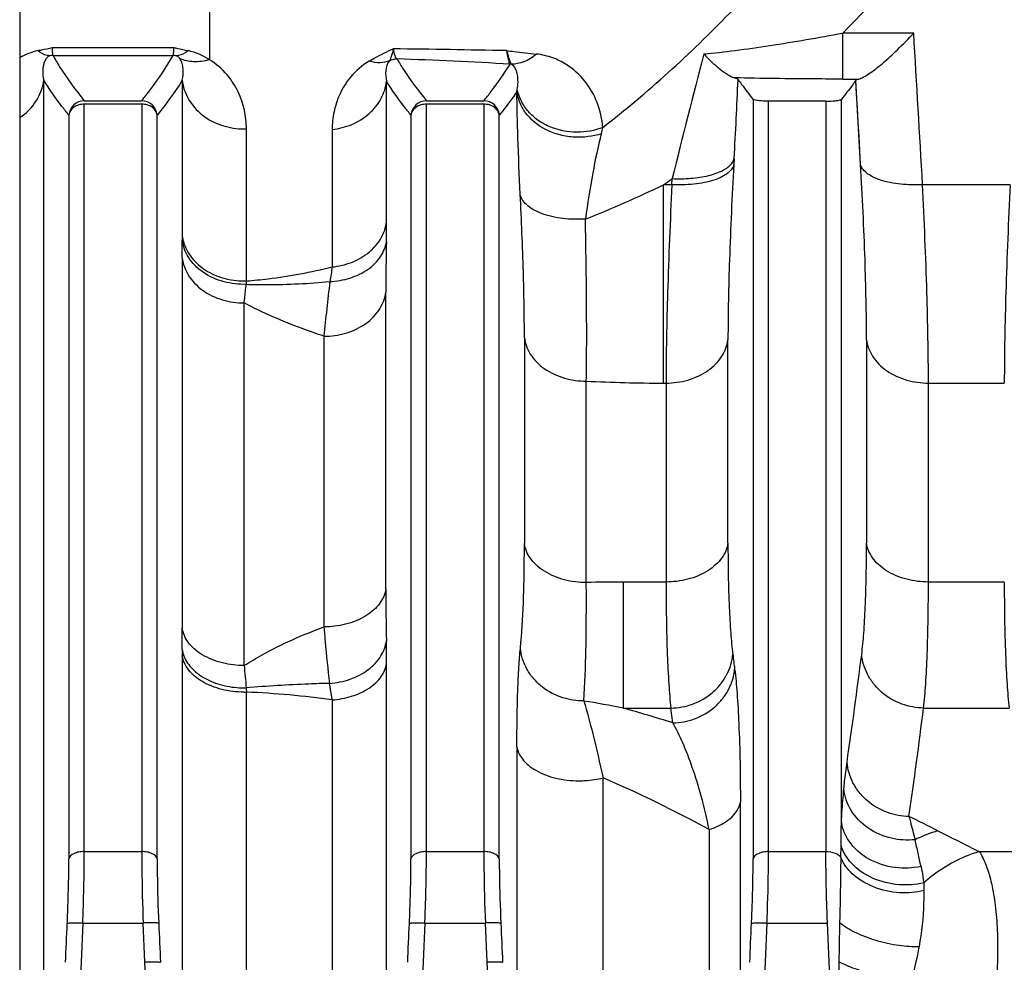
# Model space of a CAD drawing. Extents: x -1490 to 1181, y 8 to 1663.
# Tile 33 of 72: x -500 to -436, y 992 to 1053. Entities that reach past the tile are written whole.
import ezdxf

# ---------------------------------------------------------------- set-up
doc = ezdxf.new("R2010")
doc.units = 0
doc.header["$LTSCALE"] = 65.395
doc.layers.get('0').update_dxf_attribs({"linetype": 'CONTINUOUS'})

msp = doc.modelspace()

# ---------------------------------------------------------------- linework, layer by layer
at = {"color": 6, "linetype": 'CONTINUOUS'}
for p, q in [((-499.572, 1058.743), (-499.572, 988.26)), ((-447.727, 1047.477), (-451.417, 1047.477))]:
    msp.add_line(p, q, dxfattribs=at)
at = {"color": 9, "linetype": 'CONTINUOUS'}
for p, q in [((-487.373, 1053.609), (-487.373, 1050.141)), ((-446.645, 1048.896), (-446.645, 1051.85)), ((-442.084, 1051.85), (-446.644, 1051.85)), ((-497.48, 1050.915), (-489.663, 1050.915)), ((-497.436, 1050.416), (-489.708, 1050.416)), ((-498.026, 985.094), (-498.026, 1048.821)), ((-489.122, 1048.815), (-489.122, 1038.836)), ((-475.981, 1039.721), (-475.981, 1048.749)), ((-446.645, 1048.896), (-445.614, 1048.896)), ((-445.495, 1043.404), (-445.806, 1048.816)), ((-495.417, 999.245), (-495.417, 1047.282)), ((-491.727, 1047.282), (-491.727, 999.245)), ((-473.417, 999.245), (-473.417, 1047.282)), ((-469.727, 1047.282), (-469.727, 999.245)), ((-452.412, 1047.588), (-452.412, 998.768)), ((-451.417, 999.245), (-451.417, 1047.477)), ((-447.727, 1047.477), (-447.727, 999.245)), ((-446.732, 1001.217), (-446.732, 1047.588)), ((-496.412, 1046.578), (-496.412, 998.768)), ((-490.732, 998.768), (-490.732, 1046.578)), ((-474.412, 1046.578), (-474.412, 998.768)), ((-468.732, 998.768), (-468.732, 1046.578)), ((-484.995, 1035.923), (-484.995, 1045.694)), ((-479.475, 1045.66), (-479.475, 1036.818)), ((-458.165, 1029.355), (-458.165, 1042.102)), ((-457.629, 1042.102), (-458.165, 1042.102)), ((-435.879, 1042.102), (-441.514, 1042.102)), ((-489.118, 1037.395), (-489.118, 1013.587)), ((-476.026, 1016.13), (-476.026, 1035.206)), ((-485.137, 1011.202), (-485.137, 1034.504)), ((-480.006, 1032.365), (-480.006, 1013.684)), ((-467.118, 1032.261), (-467.118, 1019.034)), ((-454.026, 1019.072), (-454.026, 1032.137)), ((-445.118, 1032.135), (-445.118, 1019.072)), ((-463.137, 1016.534), (-463.137, 1029.481)), ((-458.165, 1029.355), (-458.006, 1029.355)), ((-458.006, 1029.355), (-458.006, 1016.568)), ((-441.137, 1016.568), (-441.137, 1029.355)), ((-441.137, 1029.355), (-436.256, 1029.355)), ((-460.774, 1016.568), (-460.774, 1008.467)), ((-458.007, 1016.568), (-460.774, 1016.568)), ((-436.257, 1016.568), (-441.137, 1016.568)), ((-489.122, 1011.846), (-489.122, 985.114)), ((-475.981, 985.32), (-475.981, 1011.31)), ((-484.995, 983.314), (-484.995, 1009.492)), ((-479.475, 1008.989), (-479.475, 983.533)), ((-460.774, 1008.467), (-457.696, 1008.467)), ((-457.576, 1007.514), (-457.696, 1008.467)), ((-441.447, 1008.467), (-435.947, 1008.467)), ((-467.598, 1005.968), (-467.598, 987.502)), ((-462.06, 985.858), (-462.06, 1003.984)), ((-453.23, 989.083), (-453.23, 1002.423)), ((-455.233, 1000.657), (-455.233, 987.544)), ((-495.417, 999.245), (-491.727, 999.245)), ((-473.417, 999.245), (-469.727, 999.245)), ((-451.417, 999.245), (-447.727, 999.245)), ((-446.771, 998.871), (-446.756, 999.636)), ((-434.668, 999.237), (-437.855, 999.237)), ((-495.517, 994.649), (-495.628, 992.147)), ((-495.517, 994.649), (-491.627, 994.649)), ((-491.516, 992.147), (-491.627, 994.649)), ((-473.517, 994.649), (-473.628, 992.147)), ((-473.517, 994.649), (-469.627, 994.649)), ((-469.516, 992.147), (-469.627, 994.649)), ((-451.517, 994.649), (-451.628, 992.147)), ((-451.517, 994.649), (-447.627, 994.649)), ((-495.628, 992.147), (-498.699, 922.09)), ((-488.445, 922.09), (-491.516, 992.147)), ((-473.628, 992.147), (-476.245, 932.455)), ((-467.504, 946.263), (-469.516, 992.147)), ((-451.628, 992.147), (-452.46, 973.171))]:
    msp.add_line(p, q, dxfattribs=at)
at = {"color": 2, "linetype": 'CONTINUOUS'}
for p, q in [((-491.727, 1047.282), (-495.417, 1047.282)), ((-495.414, 1047.498), (-491.729, 1047.498)), ((-469.727, 1047.282), (-473.417, 1047.282)), ((-473.415, 1047.498), (-469.727, 1047.498)), ((-453.627, 1043.799), (-453.649, 1043.404)), ((-457.629, 1042.102), (-457.607, 1042.498)), ((-447.516, 992.147), (-447.627, 994.649)), ((-447.147, 983.723), (-447.516, 992.147))]:
    msp.add_line(p, q, dxfattribs=at)
at = {"color": 9, "linetype": 'CONTINUOUS'}
msp.add_lwpolyline([(-445.495, 1043.404), (-445.546, 1044.308), (-445.597, 1045.211), (-445.649, 1046.114), (-445.701, 1047.015), (-445.753, 1047.916), (-445.806, 1048.816)], dxfattribs=at)
for centre, radius, start, end in [((-523.316, 1128.576), 108.469, 314.97994, 319.75714), ((-2564.99, 922.961), 2126.815, 3.211325, 3.474376), ((-497.455, 1046.592), 4.238, 102.98271, 119.97865), ((-489.7, 1046.565), 4.267, 56.95177, 76.96069), ((-489.378, -24.856), 1075.783, 88.874624, 89.263655), ((-30.272, 938.555), 439.795, 165.25238, 166.32919), ((-488.295, 695.841), 354.59, 86.72504, 87.90128), ((-786.709, 1062.757), 333.621, 356.74242, 357.61454), ((-472.675, 1049.087), 5.175, 348.90021, 350.38135), ((-485.141, 1050.305), 4.614, 269.99998, 271.81713), ((-470.481, 1047.511), 8.58, 345.60912, 348.34868), ((-501.903, 1104.392), 76.112, 305.07572, 305.59023), ((-490.227, 1108.353), 73.601, 291.54763, 295.82579), ((-543.351, 1039.751), 67.369, 358.8864, 359.97448), ((-695.675, 1037.376), 206.558, 0.00535, 0.32028), ((-289.286, 1034.957), 186.741, 178.93055, 179.92346), ((-19.357, 963.779), 465.88, 170.98016, 171.09773), ((-373.77, 1022.569), 106.687, 172.8364, 174.73206), ((-458.19, 1126.339), 96.984, 267.07619, 270.01515), ((-460.787, 934.727), 81.841, 89.99044, 91.64556), ((-301.308, 1016.114), 174.718, 179.99496, 181.09442), ((-791.532, 1013.623), 302.414, 359.73587, 359.99327), ((-549.719, 1011.379), 73.738, 359.94609, 1.08609), ((-799.231, 1056.459), 356.595, 351.69992, 352.82487), ((-185.258, 1037.723), 301.05, 185.05414, 185.32852), ((-487.467, 951.745), 57.8, 82.05203, 87.54845), ((-478.179, 919.141), 91.006, 78.974, 80.58328), ((-491.094, 900.98), 111.682, 72.53529, 74.24731), ((-790.74, 1052.197), 352.019, 351.71978, 352.86401), ((-495.49, 926.722), 84.185, 61.4317, 66.60277), ((-638.007, 1003.338), 191.287, 358.89111, 359.36469), ((-488.806, 905.43), 106.696, 63.09273, 64.21318), ((-286.261, 1304.512), 340.842, 243.09042, 243.59186), ((-511.218, 983.571), 71.144, 11.93689, 13.35875)]:
    msp.add_arc(centre, radius, start, end, dxfattribs=at)
at = {"color": 2, "linetype": 'CONTINUOUS'}
for centre, radius, start, end in [((-497.432, 1049.413), 1.003, 90.21513, 101.34235), ((-489.712, 1049.413), 1.003, 78.65778, 89.7899), ((-468.042, 1048.851), 1.001, 85.14467, 89.78293), ((-495.412, 1046.496), 1.003, 90.11159, 175.25674), ((-491.731, 1046.496), 1.003, 4.74134, 89.8802), ((-473.412, 1046.496), 1.003, 90.13337, 175.25714), ((-469.731, 1046.496), 1.003, 4.73958, 89.77529), ((-486.483, 1039.162), 2.658, 187.03502, 191.72371), ((-431.272, 1038.843), 57.85, 180.00629, 180.30961), ((-486.437, 1039.172), 2.705, 191.72502, 196.35832), ((-485.141, 1040.862), 4.942, 270.0001, 271.69667), ((-464.364, 1034.845), 20.66, 177.00871, 177.61968), ((-405.827, 1011.85), 83.295, 179.73938, 180.00238), ((-487.253, 1012.503), 1.888, 188.357, 194.00659), ((-485.141, 1015.604), 6.115, 269.99989, 271.37098), ((-437.159, 1011.686), 47.886, 182.29863, 182.62712)]:
    msp.add_arc(centre, radius, start, end, dxfattribs=at)
at = {"color": 9, "linetype": 'CONTINUOUS'}
for points, knots in [([(-462.077, 1045.778), (-459.186, 1048.025), (-453.782, 1052.961), (-449.005, 1058.487), (-446.767, 1061.345)], [0, 0, 0, 0, 0.502178, 1, 1, 1, 1]), ([(-455.578, 1050.51), (-454.908, 1050.569), (-453.493, 1050.733), (-450.512, 1051.163), (-448.206, 1051.561), (-446.644, 1051.85)], [0, 0, 0, 0, 0.223405, 0.472658, 1, 1, 1, 1]), ([(-497.435, 1050.416), (-497.298, 1050.169), (-496.692, 1049.152), (-495.985, 1048.197), (-495.417, 1047.498)], [0, 0, 0, 0, 0.238927, 1, 1, 1, 1]), ([(-491.727, 1047.498), (-491.532, 1047.738), (-490.8, 1048.668), (-490.134, 1049.652), (-489.708, 1050.416)], [0, 0, 0, 0, 0.261144, 1, 1, 1, 1]), ([(-475.552, 1050.838), (-475.531, 1050.689), (-475.495, 1050.49), (-475.397, 1050.276), (-475.339, 1050.211), (-475.309, 1050.194)], [0, 0, 0, 0, 0.642432, 0.851126, 1, 1, 1, 1]), ([(-468.249, 1050.719), (-468.09, 1050.701), (-467.452, 1050.631), (-466.814, 1050.561), (-466.335, 1050.505)], [0, 0, 0, 0, 0.248731, 1, 1, 1, 1]), ([(-466.335, 1050.505), (-466.58, 1050.293), (-467.09, 1049.966), (-467.687, 1049.847), (-467.957, 1049.849)], [0, 0, 0, 0, 0.545642, 1, 1, 1, 1]), ([(-462.077, 1045.778), (-462.12, 1046.325), (-462.356, 1047.39), (-463.165, 1048.82), (-464.214, 1049.764), (-465.315, 1050.303), (-465.976, 1050.462), (-466.335, 1050.505)], [0, 0, 0, 0, 0.239306, 0.468042, 0.706965, 0.841971, 1, 1, 1, 1]), ([(-497.629, 1050.397), (-497.707, 1050.366), (-497.838, 1050.268), (-498.031, 1049.957), (-498.114, 1049.453), (-498.07, 1049.032), (-498.026, 1048.821)], [0, 0, 0, 0, 0.144611, 0.269948, 0.627322, 1, 1, 1, 1]), ([(-489.278, 1050.212), (-489.292, 1050.231), (-489.357, 1050.307), (-489.442, 1050.368), (-489.515, 1050.397)], [0, 0, 0, 0, 0.229597, 1, 1, 1, 1]), ([(-487.373, 1050.141), (-487.705, 1050.04), (-488.359, 1049.942), (-489.006, 1050.089), (-489.278, 1050.212)], [0, 0, 0, 0, 0.537727, 1, 1, 1, 1]), ([(-489.122, 1048.815), (-489.072, 1049.053), (-489.037, 1049.419), (-489.11, 1049.895), (-489.206, 1050.118), (-489.278, 1050.212)], [0, 0, 0, 0, 0.508209, 0.752033, 1, 1, 1, 1]), ([(-484.995, 1045.694), (-484.995, 1046.1), (-485.081, 1046.917), (-485.485, 1048.109), (-486.217, 1049.254), (-486.942, 1049.879), (-487.373, 1050.141)], [0, 0, 0, 0, 0.231794, 0.464887, 0.712133, 1, 1, 1, 1]), ([(-477.104, 1050.04), (-477.558, 1049.768), (-478.302, 1049.127), (-479.024, 1047.966), (-479.398, 1046.813), (-479.475, 1046.039), (-479.475, 1045.66)], [0, 0, 0, 0, 0.305221, 0.554553, 0.781285, 1, 1, 1, 1]), ([(-475.794, 1050.067), (-475.953, 1049.902), (-476.074, 1049.417), (-476.027, 1048.97), (-475.981, 1048.749)], [0, 0, 0, 0, 0.503807, 1, 1, 1, 1]), ([(-475.309, 1050.194), (-475.177, 1049.966), (-474.602, 1049.029), (-473.944, 1048.146), (-473.417, 1047.498)], [0, 0, 0, 0, 0.239828, 1, 1, 1, 1]), ([(-469.727, 1047.498), (-469.57, 1047.692), (-468.97, 1048.45), (-468.413, 1049.242), (-468.039, 1049.853)], [0, 0, 0, 0, 0.258785, 1, 1, 1, 1]), ([(-467.572, 1048.223), (-467.545, 1048.384), (-467.515, 1048.696), (-467.547, 1049.148), (-467.658, 1049.554), (-467.836, 1049.788), (-467.957, 1049.849)], [0, 0, 0, 0, 0.28012, 0.534496, 0.769215, 1, 1, 1, 1]), ([(-499.572, 1046.414), (-499.141, 1046.7), (-498.422, 1047.412), (-498.079, 1048.365), (-498.026, 1048.821)], [0, 0, 0, 0, 0.529773, 1, 1, 1, 1]), ([(-496.412, 1046.578), (-496.561, 1046.763), (-497.133, 1047.486), (-497.665, 1048.241), (-498.026, 1048.821)], [0, 0, 0, 0, 0.258227, 1, 1, 1, 1]), ([(-489.122, 1048.815), (-489.239, 1048.626), (-489.74, 1047.855), (-490.294, 1047.12), (-490.732, 1046.578)], [0, 0, 0, 0, 0.24171, 1, 1, 1, 1]), ([(-489.122, 1048.815), (-489.075, 1048.407), (-488.791, 1047.553), (-487.867, 1046.507), (-486.579, 1045.84), (-485.613, 1045.692), (-485.141, 1045.692)], [0, 0, 0, 0, 0.224222, 0.476207, 0.742653, 1, 1, 1, 1]), ([(-479.475, 1045.66), (-479.047, 1045.706), (-478.189, 1045.92), (-477.069, 1046.604), (-476.272, 1047.589), (-476.025, 1048.372), (-475.981, 1048.749)], [0, 0, 0, 0, 0.257685, 0.521411, 0.772422, 1, 1, 1, 1]), ([(-474.412, 1046.578), (-474.557, 1046.758), (-475.11, 1047.458), (-475.628, 1048.188), (-475.981, 1048.749)], [0, 0, 0, 0, 0.257939, 1, 1, 1, 1]), ([(-446.645, 1048.896), (-447.235, 1048.896), (-449.557, 1048.902), (-451.879, 1048.932), (-453.61, 1048.976)], [0, 0, 0, 0, 0.254329, 1, 1, 1, 1]), ([(-467.596, 1048.088), (-467.684, 1047.962), (-468.047, 1047.448), (-468.432, 1046.95), (-468.732, 1046.581)], [0, 0, 0, 0, 0.244566, 1, 1, 1, 1]), ([(-467.384, 1041.486), (-467.443, 1042.698), (-467.536, 1044.899), (-467.59, 1047.102), (-467.596, 1048.091)], [0, 0, 0, 0, 0.550927, 1, 1, 1, 1]), ([(-462.17, 1045.378), (-462.716, 1045.204), (-463.623, 1045.091), (-464.823, 1045.271), (-465.975, 1045.69), (-466.924, 1046.443), (-467.447, 1047.388), (-467.569, 1047.864), (-467.596, 1048.091)], [0, 0, 0, 0, 0.251587, 0.390601, 0.530411, 0.78711, 0.899373, 1, 1, 1, 1]), ([(-462.077, 1045.778), (-462.599, 1045.58), (-463.78, 1045.366), (-465.271, 1045.662), (-466.32, 1046.266), (-466.941, 1046.853), (-467.365, 1047.516), (-467.525, 1047.991), (-467.572, 1048.222)], [0, 0, 0, 0, 0.247332, 0.520225, 0.654247, 0.780042, 0.8954, 1, 1, 1, 1]), ([(-462.17, 1045.378), (-462.384, 1044.546), (-462.773, 1042.725), (-463.063, 1040.887), (-463.195, 1039.896)], [0, 0, 0, 0, 0.462276, 1, 1, 1, 1]), ([(-453.649, 1043.404), (-453.764, 1041.363), (-453.942, 1037.609), (-454.026, 1033.851), (-454.026, 1032.137)], [0, 0, 0, 0, 0.544064, 1, 1, 1, 1]), ([(-441.514, 1042.102), (-441.981, 1042.081), (-442.682, 1042.095), (-443.583, 1042.23), (-444.194, 1042.383), (-444.71, 1042.588), (-445.109, 1042.829), (-445.377, 1043.1), (-445.474, 1043.307), (-445.495, 1043.405)], [0, 0, 0, 0, 0.317117, 0.473523, 0.618183, 0.744348, 0.849036, 0.932354, 1, 1, 1, 1]), ([(-445.118, 1032.135), (-445.118, 1033.849), (-445.202, 1037.608), (-445.38, 1041.363), (-445.495, 1043.404)], [0, 0, 0, 0, 0.455916, 1, 1, 1, 1]), ([(-457.629, 1042.102), (-457.744, 1039.792), (-457.922, 1035.544), (-458.006, 1031.293), (-458.006, 1029.355)], [0, 0, 0, 0, 0.544045, 1, 1, 1, 1]), ([(-441.137, 1029.355), (-441.137, 1031.293), (-441.221, 1035.544), (-441.4, 1039.792), (-441.514, 1042.102)], [0, 0, 0, 0, 0.455955, 1, 1, 1, 1]), ([(-435.879, 1042.102), (-435.994, 1039.792), (-436.172, 1035.544), (-436.256, 1031.293), (-436.256, 1029.355)], [0, 0, 0, 0, 0.544045, 1, 1, 1, 1]), ([(-463.195, 1039.896), (-463.678, 1039.866), (-464.637, 1039.887), (-465.782, 1040.132), (-466.554, 1040.486), (-466.978, 1040.787), (-467.262, 1041.121), (-467.362, 1041.369), (-467.384, 1041.486)], [0, 0, 0, 0, 0.304482, 0.600387, 0.727869, 0.835919, 0.924996, 1, 1, 1, 1]), ([(-467.118, 1032.261), (-467.118, 1033.677), (-467.175, 1036.754), (-467.302, 1039.828), (-467.384, 1041.486)], [0, 0, 0, 0, 0.460327, 1, 1, 1, 1]), ([(-479.475, 1036.818), (-479.051, 1036.86), (-478.202, 1037.058), (-477.085, 1037.692), (-476.28, 1038.616), (-476.025, 1039.363), (-475.981, 1039.721)], [0, 0, 0, 0, 0.262609, 0.528807, 0.777841, 1, 1, 1, 1]), ([(-463.137, 1029.481), (-463.109, 1031.08), (-463.105, 1034.552), (-463.158, 1038.023), (-463.195, 1039.896)], [0, 0, 0, 0, 0.46051, 1, 1, 1, 1]), ([(-479.624, 1035.873), (-479.187, 1035.897), (-478.318, 1036.049), (-477.161, 1036.595), (-476.314, 1037.419), (-476.039, 1038.115), (-475.994, 1038.444)], [0, 0, 0, 0, 0.274801, 0.547463, 0.791796, 1, 1, 1, 1]), ([(-489.118, 1037.39), (-489.07, 1037.01), (-488.778, 1036.208), (-487.846, 1035.246), (-486.564, 1034.638), (-485.608, 1034.504), (-485.137, 1034.504)], [0, 0, 0, 0, 0.215666, 0.464604, 0.735061, 1, 1, 1, 1]), ([(-484.995, 1035.923), (-484.53, 1035.958), (-482.673, 1036.139), (-480.833, 1036.48), (-479.475, 1036.818)], [0, 0, 0, 0, 0.250196, 1, 1, 1, 1]), ([(-485.005, 1035.703), (-484.557, 1035.69), (-482.762, 1035.669), (-480.966, 1035.755), (-479.624, 1035.873)], [0, 0, 0, 0, 0.2497, 1, 1, 1, 1]), ([(-485.137, 1034.504), (-485.126, 1034.602), (-485.082, 1035.002), (-485.038, 1035.402), (-485.005, 1035.703)], [0, 0, 0, 0, 0.246915, 1, 1, 1, 1]), ([(-480.006, 1032.365), (-479.538, 1032.365), (-478.587, 1032.496), (-477.308, 1033.089), (-476.371, 1034.034), (-476.074, 1034.829), (-476.026, 1035.206)], [0, 0, 0, 0, 0.265122, 0.536015, 0.784942, 1, 1, 1, 1]), ([(-480.006, 1032.365), (-480.475, 1032.52), (-482.225, 1033.133), (-483.933, 1033.871), (-485.137, 1034.504)], [0, 0, 0, 0, 0.266451, 1, 1, 1, 1]), ([(-467.118, 1032.261), (-467.07, 1031.895), (-466.775, 1031.118), (-465.843, 1030.195), (-464.564, 1029.61), (-463.61, 1029.481), (-463.137, 1029.481)], [0, 0, 0, 0, 0.210653, 0.457702, 0.730382, 1, 1, 1, 1]), ([(-458.006, 1029.355), (-457.538, 1029.355), (-456.587, 1029.483), (-455.31, 1030.062), (-454.372, 1030.984), (-454.074, 1031.764), (-454.026, 1032.132)], [0, 0, 0, 0, 0.267813, 0.540028, 0.787885, 1, 1, 1, 1]), ([(-445.118, 1032.132), (-445.07, 1031.764), (-444.771, 1030.984), (-443.834, 1030.062), (-442.557, 1029.483), (-441.606, 1029.355), (-441.137, 1029.355)], [0, 0, 0, 0, 0.212115, 0.459972, 0.732187, 1, 1, 1, 1]), ([(-467.376, 1012.311), (-467.275, 1013.276), (-467.148, 1015.518), (-467.118, 1017.761), (-467.118, 1019.034)], [0, 0, 0, 0, 0.432673, 1, 1, 1, 1]), ([(-463.137, 1016.534), (-463.607, 1016.534), (-464.321, 1016.62), (-465.214, 1016.92), (-465.828, 1017.234), (-466.344, 1017.627), (-466.848, 1018.189), (-467.07, 1018.705), (-467.118, 1019.04)], [0, 0, 0, 0, 0.277498, 0.418851, 0.5554, 0.683109, 0.800025, 1, 1, 1, 1]), ([(-454.026, 1019.075), (-454.074, 1018.738), (-454.298, 1018.221), (-454.804, 1017.658), (-455.321, 1017.264), (-455.936, 1016.952), (-456.827, 1016.653), (-457.539, 1016.568), (-458.006, 1016.568)], [0, 0, 0, 0, 0.200782, 0.318003, 0.445886, 0.58241, 0.723529, 1, 1, 1, 1]), ([(-454.026, 1019.072), (-454.026, 1017.694), (-454, 1015.761), (-453.866, 1013.376), (-453.773, 1012.371), (-453.716, 1011.919)], [0, 0, 0, 0, 0.577416, 0.809248, 1, 1, 1, 1]), ([(-445.428, 1011.92), (-445.371, 1012.372), (-445.277, 1013.377), (-445.144, 1015.761), (-445.118, 1017.694), (-445.118, 1019.072)], [0, 0, 0, 0, 0.190762, 0.4226, 1, 1, 1, 1]), ([(-441.137, 1016.568), (-441.605, 1016.568), (-442.317, 1016.653), (-443.208, 1016.952), (-443.822, 1017.264), (-444.34, 1017.658), (-444.846, 1018.221), (-445.069, 1018.738), (-445.118, 1019.075)], [0, 0, 0, 0, 0.276471, 0.41759, 0.554114, 0.681997, 0.799219, 1, 1, 1, 1]), ([(-463.29, 1008.921), (-463.218, 1010.017), (-463.135, 1012.555), (-463.128, 1015.094), (-463.137, 1016.534)], [0, 0, 0, 0, 0.432562, 1, 1, 1, 1]), ([(-458.007, 1016.568), (-458.007, 1015.007), (-457.98, 1012.819), (-457.848, 1010.119), (-457.753, 1008.98), (-457.696, 1008.467)], [0, 0, 0, 0, 0.577308, 0.809203, 1, 1, 1, 1]), ([(-441.448, 1008.467), (-441.391, 1008.98), (-441.296, 1010.119), (-441.164, 1012.819), (-441.137, 1015.007), (-441.137, 1016.568)], [0, 0, 0, 0, 0.190797, 0.422692, 1, 1, 1, 1]), ([(-436.257, 1016.568), (-436.257, 1015.007), (-436.23, 1012.819), (-436.098, 1010.119), (-436.003, 1008.98), (-435.946, 1008.467)], [0, 0, 0, 0, 0.577308, 0.809203, 1, 1, 1, 1]), ([(-476.026, 1016.13), (-476.075, 1015.8), (-476.3, 1015.293), (-476.807, 1014.745), (-477.325, 1014.361), (-477.939, 1014.057), (-478.83, 1013.767), (-479.54, 1013.684), (-480.006, 1013.684)], [0, 0, 0, 0, 0.198559, 0.315262, 0.443116, 0.580043, 0.721855, 1, 1, 1, 1]), ([(-485.137, 1011.202), (-485.606, 1011.202), (-486.318, 1011.283), (-487.211, 1011.569), (-487.825, 1011.868), (-488.341, 1012.243), (-488.844, 1012.777), (-489.069, 1013.273), (-489.118, 1013.595)], [0, 0, 0, 0, 0.281382, 0.424194, 0.561502, 0.689021, 0.804743, 1, 1, 1, 1]), ([(-485.137, 1011.202), (-484.759, 1011.442), (-483.122, 1012.412), (-481.371, 1013.183), (-480.006, 1013.684)], [0, 0, 0, 0, 0.235676, 1, 1, 1, 1]), ([(-480.006, 1013.684), (-479.983, 1013.369), (-479.886, 1012.157), (-479.76, 1010.948), (-479.642, 1010.056)], [0, 0, 0, 0, 0.26013, 1, 1, 1, 1]), ([(-479.642, 1010.056), (-479.197, 1010.087), (-478.314, 1010.262), (-477.148, 1010.854), (-476.308, 1011.725), (-476.039, 1012.441), (-475.994, 1012.778)], [0, 0, 0, 0, 0.273934, 0.546167, 0.791016, 1, 1, 1, 1]), ([(-467.598, 1005.968), (-467.598, 1007.19), (-467.579, 1008.905), (-467.484, 1011.02), (-467.418, 1011.912), (-467.376, 1012.311)], [0, 0, 0, 0, 0.577551, 0.810243, 1, 1, 1, 1]), ([(-463.289, 1008.921), (-463.744, 1008.918), (-464.705, 1009.061), (-465.803, 1009.632), (-466.536, 1010.33), (-467.101, 1011.132), (-467.33, 1011.843), (-467.376, 1012.311)], [0, 0, 0, 0, 0.235538, 0.494403, 0.626643, 0.756607, 1, 1, 1, 1]), ([(-457.696, 1008.467), (-457.222, 1008.476), (-456.242, 1008.656), (-455.157, 1009.286), (-454.469, 1010.011), (-453.959, 1010.8), (-453.758, 1011.479), (-453.716, 1011.921)], [0, 0, 0, 0, 0.247951, 0.510681, 0.641235, 0.767662, 1, 1, 1, 1]), ([(-441.447, 1008.467), (-441.922, 1008.476), (-442.902, 1008.656), (-443.988, 1009.287), (-444.676, 1010.012), (-445.185, 1010.801), (-445.386, 1011.479), (-445.428, 1011.921)], [0, 0, 0, 0, 0.248117, 0.510906, 0.64144, 0.767819, 1, 1, 1, 1]), ([(-479.475, 1008.989), (-479.054, 1009.023), (-478.227, 1009.175), (-477.278, 1009.596), (-476.664, 1010.075), (-476.225, 1010.567), (-476.026, 1011.016), (-475.981, 1011.309)], [0, 0, 0, 0, 0.282971, 0.559209, 0.685591, 0.801215, 1, 1, 1, 1]), ([(-457.576, 1007.514), (-457.102, 1007.522), (-456.121, 1007.703), (-455.035, 1008.334), (-454.347, 1009.06), (-453.837, 1009.85), (-453.637, 1010.528), (-453.596, 1010.971)], [0, 0, 0, 0, 0.247925, 0.510672, 0.641238, 0.767674, 1, 1, 1, 1]), ([(-453.596, 1010.971), (-453.53, 1010.459), (-453.424, 1009.295), (-453.266, 1006.446), (-453.23, 1004.108), (-453.23, 1002.423)], [0, 0, 0, 0, 0.180876, 0.409298, 1, 1, 1, 1]), ([(-479.642, 1010.056), (-480.089, 1010.044), (-481.207, 1010.008), (-482.996, 1009.916), (-484.337, 1009.822), (-485.007, 1009.766)], [0, 0, 0, 0, 0.249475, 0.624564, 1, 1, 1, 1]), ([(-479.475, 1008.989), (-479.488, 1009.083), (-479.539, 1009.439), (-479.596, 1009.794), (-479.642, 1010.056)], [0, 0, 0, 0, 0.262134, 1, 1, 1, 1]), ([(-463.289, 1008.921), (-463.084, 1008.224), (-462.655, 1006.582), (-462.269, 1004.931), (-462.06, 1003.984)], [0, 0, 0, 0, 0.428564, 1, 1, 1, 1]), ([(-455.233, 1000.657), (-455.381, 1001.374), (-455.702, 1002.72), (-456.272, 1004.584), (-456.878, 1006.164), (-457.336, 1007.102), (-457.576, 1007.514)], [0, 0, 0, 0, 0.302304, 0.570328, 0.803447, 1, 1, 1, 1]), ([(-467.598, 1005.968), (-467.552, 1005.689), (-467.34, 1005.256), (-466.876, 1004.784), (-466.179, 1004.303), (-465.073, 1003.899), (-464.112, 1003.794), (-463.618, 1003.794)], [0, 0, 0, 0, 0.174926, 0.283472, 0.407769, 0.694733, 1, 1, 1, 1]), ([(-446.571, 1003.269), (-446.556, 1003.425), (-446.499, 1003.997), (-446.431, 1004.568), (-446.37, 1004.982)], [0, 0, 0, 0, 0.272562, 1, 1, 1, 1]), ([(-442.39, 1001.501), (-442.855, 1001.51), (-443.824, 1001.688), (-444.904, 1002.31), (-445.602, 1003.032), (-446.124, 1003.835), (-446.33, 1004.529), (-446.37, 1004.982)], [0, 0, 0, 0, 0.24241, 0.503293, 0.634615, 0.762605, 1, 1, 1, 1]), ([(-463.618, 1003.794), (-463.477, 1003.794), (-462.954, 1003.811), (-462.432, 1003.889), (-462.06, 1003.984)], [0, 0, 0, 0, 0.268248, 1, 1, 1, 1]), ([(-446.732, 1001.217), (-446.72, 1001.4), (-446.674, 1002.085), (-446.619, 1002.768), (-446.571, 1003.269)], [0, 0, 0, 0, 0.267463, 1, 1, 1, 1]), ([(-441.999, 1000.008), (-442.501, 999.953), (-443.577, 1000.016), (-445.069, 1000.661), (-446.185, 1001.811), (-446.524, 1002.799), (-446.571, 1003.269)], [0, 0, 0, 0, 0.244983, 0.511887, 0.770777, 1, 1, 1, 1]), ([(-455.233, 1000.657), (-454.985, 1000.738), (-454.511, 1000.931), (-453.892, 1001.331), (-453.431, 1001.828), (-453.264, 1002.228), (-453.23, 1002.423)], [0, 0, 0, 0, 0.280539, 0.547258, 0.787497, 1, 1, 1, 1]), ([(-441.613, 998.286), (-442.153, 998.166), (-443.335, 998.118), (-445.009, 998.652), (-446.114, 999.616), (-446.596, 1000.536), (-446.707, 1000.997), (-446.732, 1001.217)], [0, 0, 0, 0, 0.253024, 0.529267, 0.785704, 0.898518, 1, 1, 1, 1]), ([(-442.39, 1001.501), (-442.358, 1001.387), (-442.221, 1000.891), (-442.094, 1000.393), (-441.999, 1000.008)], [0, 0, 0, 0, 0.230845, 1, 1, 1, 1]), ([(-440.521, 1000.575), (-440.644, 1000.541), (-441.149, 1000.388), (-441.64, 1000.185), (-441.999, 1000.008)], [0, 0, 0, 0, 0.241891, 1, 1, 1, 1]), ([(-495.417, 999.245), (-495.533, 999.245), (-495.766, 999.223), (-496.129, 999.118), (-496.383, 998.922), (-496.412, 998.768)], [0, 0, 0, 0, 0.301809, 0.595201, 1, 1, 1, 1]), ([(-495.517, 994.649), (-495.501, 995.051), (-495.446, 996.583), (-495.417, 998.116), (-495.417, 999.245)], [0, 0, 0, 0, 0.263044, 1, 1, 1, 1]), ([(-491.727, 999.245), (-491.727, 998.888), (-491.717, 997.355), (-491.674, 995.823), (-491.627, 994.649)], [0, 0, 0, 0, 0.233224, 1, 1, 1, 1]), ([(-490.732, 998.768), (-490.761, 998.922), (-491.015, 999.118), (-491.378, 999.223), (-491.611, 999.245), (-491.727, 999.245)], [0, 0, 0, 0, 0.404799, 0.698191, 1, 1, 1, 1]), ([(-473.417, 999.245), (-473.533, 999.245), (-473.766, 999.223), (-474.129, 999.118), (-474.383, 998.922), (-474.412, 998.768)], [0, 0, 0, 0, 0.301809, 0.595201, 1, 1, 1, 1]), ([(-473.517, 994.649), (-473.501, 995.051), (-473.446, 996.583), (-473.417, 998.116), (-473.417, 999.245)], [0, 0, 0, 0, 0.263044, 1, 1, 1, 1]), ([(-469.727, 999.245), (-469.727, 998.888), (-469.717, 997.355), (-469.674, 995.823), (-469.627, 994.649)], [0, 0, 0, 0, 0.233224, 1, 1, 1, 1]), ([(-468.732, 998.768), (-468.761, 998.922), (-469.015, 999.118), (-469.378, 999.223), (-469.611, 999.245), (-469.727, 999.245)], [0, 0, 0, 0, 0.404799, 0.698191, 1, 1, 1, 1]), ([(-451.417, 999.245), (-451.533, 999.245), (-451.766, 999.223), (-452.129, 999.118), (-452.383, 998.922), (-452.412, 998.768)], [0, 0, 0, 0, 0.301809, 0.595201, 1, 1, 1, 1]), ([(-451.517, 994.649), (-451.501, 995.051), (-451.446, 996.583), (-451.417, 998.116), (-451.417, 999.245)], [0, 0, 0, 0, 0.263044, 1, 1, 1, 1]), ([(-441.439, 997.237), (-441.955, 997.11), (-443.092, 997.027), (-444.739, 997.435), (-446.083, 998.335), (-446.627, 999.211), (-446.756, 999.636)], [0, 0, 0, 0, 0.251831, 0.530306, 0.789521, 1, 1, 1, 1]), ([(-437.855, 999.237), (-438.164, 999.149), (-439.463, 998.693), (-440.643, 997.926), (-441.439, 997.237)], [0, 0, 0, 0, 0.234051, 1, 1, 1, 1]), ([(-437.855, 999.237), (-437.679, 998.955), (-437.37, 998.284), (-437.042, 997.122), (-436.813, 995.728), (-436.643, 993.489), (-436.738, 990.347), (-437.074, 987.768), (-437.31, 986.425)], [0, 0, 0, 0, 0.076426, 0.168921, 0.277627, 0.401472, 0.685888, 1, 1, 1, 1]), ([(-496.512, 994.629), (-496.496, 994.992), (-496.441, 996.371), (-496.412, 997.751), (-496.412, 998.768)], [0, 0, 0, 0, 0.263014, 1, 1, 1, 1]), ([(-490.732, 998.768), (-490.732, 998.446), (-490.722, 997.066), (-490.679, 995.686), (-490.632, 994.629)], [0, 0, 0, 0, 0.233215, 1, 1, 1, 1]), ([(-474.512, 994.629), (-474.496, 994.992), (-474.441, 996.371), (-474.412, 997.751), (-474.412, 998.768)], [0, 0, 0, 0, 0.263014, 1, 1, 1, 1]), ([(-468.732, 998.768), (-468.732, 998.446), (-468.722, 997.066), (-468.679, 995.686), (-468.632, 994.629)], [0, 0, 0, 0, 0.233215, 1, 1, 1, 1]), ([(-452.512, 994.629), (-452.496, 994.992), (-452.441, 996.371), (-452.412, 997.751), (-452.412, 998.768)], [0, 0, 0, 0, 0.263014, 1, 1, 1, 1]), ([(-441.434, 996.736), (-441.938, 996.613), (-443.048, 996.524), (-444.664, 996.875), (-446.015, 997.672), (-446.612, 998.473), (-446.771, 998.871)], [0, 0, 0, 0, 0.252561, 0.532183, 0.791732, 1, 1, 1, 1]), ([(-441.613, 998.286), (-441.595, 998.201), (-441.526, 997.854), (-441.473, 997.503), (-441.439, 997.237)], [0, 0, 0, 0, 0.243256, 1, 1, 1, 1]), ([(-441.439, 997.237), (-441.438, 997.197), (-441.436, 997.03), (-441.435, 996.863), (-441.434, 996.736)], [0, 0, 0, 0, 0.243725, 1, 1, 1, 1]), ([(-441.434, 996.736), (-441.432, 996.468), (-441.442, 995.261), (-441.566, 994.052), (-441.742, 993.129)], [0, 0, 0, 0, 0.221747, 1, 1, 1, 1]), ([(-496.512, 994.629), (-496.503, 994.636), (-496.47, 994.642), (-496.407, 994.651), (-496.31, 994.657), (-496.126, 994.663), (-495.858, 994.661), (-495.633, 994.654), (-495.517, 994.649)], [0, 0, 0, 0, 0.032317, 0.096483, 0.194815, 0.324125, 0.649693, 1, 1, 1, 1]), ([(-490.632, 994.629), (-490.641, 994.636), (-490.673, 994.642), (-490.737, 994.651), (-490.834, 994.657), (-491.018, 994.663), (-491.286, 994.661), (-491.511, 994.654), (-491.627, 994.649)], [0, 0, 0, 0, 0.032317, 0.096483, 0.194815, 0.324125, 0.649692, 1, 1, 1, 1]), ([(-474.512, 994.629), (-474.503, 994.636), (-474.47, 994.642), (-474.407, 994.651), (-474.31, 994.657), (-474.126, 994.663), (-473.858, 994.661), (-473.633, 994.654), (-473.517, 994.649)], [0, 0, 0, 0, 0.032317, 0.096483, 0.194815, 0.324125, 0.649693, 1, 1, 1, 1]), ([(-468.632, 994.629), (-468.641, 994.636), (-468.673, 994.642), (-468.737, 994.651), (-468.834, 994.657), (-469.018, 994.663), (-469.286, 994.661), (-469.511, 994.654), (-469.627, 994.649)], [0, 0, 0, 0, 0.032317, 0.096483, 0.194815, 0.324125, 0.649692, 1, 1, 1, 1]), ([(-452.512, 994.629), (-452.503, 994.636), (-452.47, 994.642), (-452.407, 994.651), (-452.31, 994.657), (-452.126, 994.663), (-451.858, 994.661), (-451.633, 994.654), (-451.517, 994.649)], [0, 0, 0, 0, 0.032317, 0.096483, 0.194815, 0.324125, 0.649693, 1, 1, 1, 1]), ([(-441.742, 993.129), (-442.168, 993.113), (-443.099, 993.177), (-444.483, 993.483), (-445.776, 993.972), (-446.541, 994.417), (-446.851, 994.657)], [0, 0, 0, 0, 0.23656, 0.513631, 0.783012, 1, 1, 1, 1]), ([(-441.742, 993.129), (-441.776, 992.952), (-441.921, 992.222), (-442.092, 991.496), (-442.24, 990.95)], [0, 0, 0, 0, 0.240615, 1, 1, 1, 1]), ([(-442.24, 990.95), (-442.608, 990.961), (-443.405, 991.046), (-444.616, 991.301), (-445.807, 991.671), (-446.557, 991.988), (-446.894, 992.159)], [0, 0, 0, 0, 0.228101, 0.496036, 0.766132, 1, 1, 1, 1])]:
    msp.add_open_spline(points, degree=3, knots=knots, dxfattribs=at)
at = {"color": 6, "linetype": 'CONTINUOUS'}
for points, knots in [([(-445.614, 1048.896), (-445.518, 1048.919), (-445.3, 1049.02), (-444.953, 1049.233), (-444.545, 1049.529), (-443.915, 1050.038), (-443.076, 1050.808), (-442.42, 1051.485), (-442.084, 1051.85)], [0, 0, 0, 0, 0.06426, 0.153837, 0.263859, 0.390088, 0.678464, 1, 1, 1, 1]), ([(-455.578, 1050.51), (-455.411, 1050.326), (-455.071, 1049.982), (-454.552, 1049.532), (-454.128, 1049.224), (-453.817, 1049.051), (-453.676, 1048.993), (-453.61, 1048.976)], [0, 0, 0, 0, 0.296259, 0.575755, 0.818851, 0.91907, 1, 1, 1, 1]), ([(-453.61, 1048.976), (-453.557, 1048.962), (-453.477, 1048.937), (-453.395, 1048.897), (-453.377, 1048.871)], [0, 0, 0, 0, 0.637832, 1, 1, 1, 1]), ([(-453.377, 1048.871), (-453.302, 1048.764), (-452.991, 1048.328), (-452.664, 1047.903), (-452.412, 1047.588)], [0, 0, 0, 0, 0.245407, 1, 1, 1, 1]), ([(-445.806, 1048.816), (-445.878, 1048.713), (-446.177, 1048.296), (-446.49, 1047.89), (-446.732, 1047.588)], [0, 0, 0, 0, 0.245595, 1, 1, 1, 1]), ([(-445.806, 1048.816), (-445.791, 1048.836), (-445.723, 1048.867), (-445.658, 1048.886), (-445.614, 1048.896)], [0, 0, 0, 0, 0.353929, 1, 1, 1, 1]), ([(-451.417, 1047.477), (-451.57, 1047.477), (-451.823, 1047.483), (-452.13, 1047.511), (-452.302, 1047.539), (-452.381, 1047.566), (-452.405, 1047.58), (-452.412, 1047.588)], [0, 0, 0, 0, 0.455266, 0.750625, 0.920393, 0.969814, 1, 1, 1, 1]), ([(-447.727, 1047.477), (-447.574, 1047.477), (-447.321, 1047.483), (-447.013, 1047.511), (-446.841, 1047.539), (-446.762, 1047.566), (-446.738, 1047.58), (-446.732, 1047.588)], [0, 0, 0, 0, 0.455264, 0.750621, 0.920389, 0.969808, 1, 1, 1, 1]), ([(-491.516, 992.147), (-491.395, 992.152), (-491.171, 992.159), (-490.904, 992.16), (-490.727, 992.155), (-490.63, 992.149), (-490.565, 992.14), (-490.53, 992.134), (-490.521, 992.127)], [0, 0, 0, 0, 0.362484, 0.675668, 0.800217, 0.897582, 0.964664, 1, 1, 1, 1]), ([(-469.516, 992.147), (-469.395, 992.152), (-469.171, 992.159), (-468.904, 992.16), (-468.727, 992.155), (-468.63, 992.149), (-468.565, 992.14), (-468.53, 992.134), (-468.521, 992.127)], [0, 0, 0, 0, 0.362484, 0.675668, 0.800217, 0.897582, 0.964664, 1, 1, 1, 1])]:
    msp.add_open_spline(points, degree=3, knots=knots, dxfattribs=at)
at = {"color": 2, "linetype": 'CONTINUOUS'}
for points, knots in [([(-498.407, 1050.722), (-498.331, 1050.739), (-498.023, 1050.808), (-497.714, 1050.87), (-497.48, 1050.915)], [0, 0, 0, 0, 0.247501, 1, 1, 1, 1]), ([(-497.629, 1050.397), (-497.689, 1050.394), (-497.975, 1050.419), (-498.234, 1050.578), (-498.407, 1050.722)], [0, 0, 0, 0, 0.20906, 1, 1, 1, 1]), ([(-497.48, 1050.915), (-497.48, 1050.851), (-497.479, 1050.738), (-497.472, 1050.59), (-497.459, 1050.488), (-497.446, 1050.433), (-497.435, 1050.416)], [0, 0, 0, 0, 0.380284, 0.674392, 0.880474, 1, 1, 1, 1]), ([(-489.709, 1050.416), (-489.698, 1050.433), (-489.685, 1050.488), (-489.672, 1050.59), (-489.665, 1050.738), (-489.663, 1050.851), (-489.663, 1050.915)], [0, 0, 0, 0, 0.119526, 0.325608, 0.619716, 1, 1, 1, 1]), ([(-489.663, 1050.915), (-489.585, 1050.9), (-489.276, 1050.84), (-488.967, 1050.775), (-488.737, 1050.722)], [0, 0, 0, 0, 0.252204, 1, 1, 1, 1]), ([(-488.737, 1050.722), (-488.801, 1050.669), (-489.027, 1050.5), (-489.313, 1050.389), (-489.515, 1050.397)], [0, 0, 0, 0, 0.291708, 1, 1, 1, 1]), ([(-477.104, 1050.04), (-476.985, 1050.111), (-476.48, 1050.402), (-475.958, 1050.659), (-475.552, 1050.838)], [0, 0, 0, 0, 0.239268, 1, 1, 1, 1]), ([(-475.552, 1050.838), (-475.587, 1050.672), (-475.651, 1050.41), (-475.743, 1050.153), (-475.794, 1050.067)], [0, 0, 0, 0, 0.628037, 1, 1, 1, 1]), ([(-468.107, 1050.036), (-468.118, 1050.077), (-468.175, 1050.303), (-468.216, 1050.532), (-468.249, 1050.719)], [0, 0, 0, 0, 0.185086, 1, 1, 1, 1]), ([(-468.249, 1050.719), (-468.232, 1050.648), (-468.177, 1050.421), (-468.116, 1050.194), (-468.058, 1050.043)], [0, 0, 0, 0, 0.311232, 1, 1, 1, 1]), ([(-475.794, 1050.067), (-475.981, 1049.987), (-476.428, 1049.9), (-476.873, 1049.972), (-477.104, 1050.04)], [0, 0, 0, 0, 0.457582, 1, 1, 1, 1]), ([(-468.06, 1049.894), (-468.064, 1049.903), (-468.082, 1049.95), (-468.096, 1049.997), (-468.107, 1050.036)], [0, 0, 0, 0, 0.200259, 1, 1, 1, 1]), ([(-468.039, 1049.853), (-468.04, 1049.855), (-468.049, 1049.868), (-468.056, 1049.883), (-468.06, 1049.894)], [0, 0, 0, 0, 0.213116, 1, 1, 1, 1]), ([(-468.058, 1050.043), (-468.052, 1050.027), (-468.031, 1049.974), (-468.007, 1049.922), (-467.986, 1049.888)], [0, 0, 0, 0, 0.296665, 1, 1, 1, 1]), ([(-467.986, 1049.888), (-467.984, 1049.885), (-467.975, 1049.871), (-467.965, 1049.858), (-467.957, 1049.849)], [0, 0, 0, 0, 0.275513, 1, 1, 1, 1]), ([(-495.417, 1047.282), (-495.538, 1047.282), (-495.776, 1047.249), (-496.091, 1047.101), (-496.323, 1046.873), (-496.399, 1046.675), (-496.412, 1046.578)], [0, 0, 0, 0, 0.275418, 0.537392, 0.778055, 1, 1, 1, 1]), ([(-490.732, 1046.578), (-490.744, 1046.675), (-490.821, 1046.873), (-491.053, 1047.101), (-491.368, 1047.249), (-491.606, 1047.282), (-491.727, 1047.282)], [0, 0, 0, 0, 0.221945, 0.462608, 0.724582, 1, 1, 1, 1]), ([(-473.417, 1047.282), (-473.538, 1047.282), (-473.776, 1047.249), (-474.091, 1047.101), (-474.323, 1046.873), (-474.399, 1046.675), (-474.412, 1046.578)], [0, 0, 0, 0, 0.275418, 0.537392, 0.778055, 1, 1, 1, 1]), ([(-468.732, 1046.578), (-468.744, 1046.675), (-468.821, 1046.873), (-469.053, 1047.101), (-469.368, 1047.249), (-469.606, 1047.282), (-469.727, 1047.282)], [0, 0, 0, 0, 0.221945, 0.462608, 0.724582, 1, 1, 1, 1]), ([(-457.607, 1042.498), (-457.211, 1042.479), (-456.422, 1042.488), (-455.315, 1042.652), (-454.408, 1042.955), (-453.928, 1043.287), (-453.784, 1043.474)], [0, 0, 0, 0, 0.294145, 0.582452, 0.824964, 1, 1, 1, 1]), ([(-453.711, 1043.582), (-453.701, 1043.6), (-453.665, 1043.669), (-453.639, 1043.743), (-453.627, 1043.799)], [0, 0, 0, 0, 0.263261, 1, 1, 1, 1]), ([(-453.649, 1043.405), (-453.67, 1043.307), (-453.766, 1043.1), (-454.035, 1042.829), (-454.434, 1042.588), (-454.949, 1042.383), (-455.561, 1042.23), (-456.462, 1042.095), (-457.163, 1042.081), (-457.629, 1042.102)], [0, 0, 0, 0, 0.067648, 0.150967, 0.255655, 0.381817, 0.526473, 0.682877, 1, 1, 1, 1]), ([(-485.005, 1035.703), (-485.484, 1035.689), (-486.463, 1035.798), (-487.787, 1036.379), (-488.763, 1037.333), (-489.072, 1038.146), (-489.121, 1038.53)], [0, 0, 0, 0, 0.264752, 0.53654, 0.785852, 1, 1, 1, 1]), ([(-489.033, 1038.41), (-488.928, 1038.052), (-488.552, 1037.351), (-487.633, 1036.549), (-486.455, 1036.037), (-485.583, 1035.92), (-485.141, 1035.92)], [0, 0, 0, 0, 0.227596, 0.47114, 0.730713, 1, 1, 1, 1]), ([(-485.141, 1009.49), (-485.624, 1009.49), (-486.559, 1009.599), (-487.633, 1010.012), (-488.323, 1010.496), (-488.72, 1010.904), (-488.998, 1011.356), (-489.097, 1011.684), (-489.122, 1011.846)], [0, 0, 0, 0, 0.290985, 0.560706, 0.683224, 0.796423, 0.901213, 1, 1, 1, 1]), ([(-489.085, 1012.046), (-489.077, 1012.016), (-489.043, 1011.892), (-488.997, 1011.771), (-488.956, 1011.682)], [0, 0, 0, 0, 0.243102, 1, 1, 1, 1]), ([(-488.956, 1011.682), (-488.82, 1011.386), (-488.372, 1010.807), (-487.408, 1010.191), (-486.243, 1009.826), (-485.414, 1009.758), (-485.007, 1009.766)], [0, 0, 0, 0, 0.212529, 0.463008, 0.734704, 1, 1, 1, 1]), ([(-447.627, 994.649), (-447.643, 995.051), (-447.698, 996.583), (-447.727, 998.116), (-447.727, 999.245)], [0, 0, 0, 0, 0.263044, 1, 1, 1, 1]), ([(-447.727, 999.245), (-447.526, 999.245), (-447.176, 999.196), (-446.846, 999.001), (-446.771, 998.871)], [0, 0, 0, 0, 0.572078, 1, 1, 1, 1]), ([(-446.771, 998.871), (-446.777, 998.546), (-446.802, 997.142), (-446.818, 995.737), (-446.851, 994.657)], [0, 0, 0, 0, 0.23108, 1, 1, 1, 1])]:
    msp.add_open_spline(points, degree=3, knots=knots, dxfattribs=at)
at = {"color": 9, "linetype": 'CONTINUOUS'}
for points in [[(-475.794, 1050.067), (-475.648, 1050.148), (-475.476, 1050.193), (-475.309, 1050.194)], [(-453.716, 1011.921), (-453.676, 1011.604), (-453.636, 1011.288), (-453.596, 1010.971)], [(-496.623, 992.127), (-496.586, 992.961), (-496.549, 993.795), (-496.512, 994.629)], [(-490.632, 994.629), (-490.595, 993.795), (-490.558, 992.961), (-490.521, 992.127)], [(-474.623, 992.127), (-474.586, 992.961), (-474.549, 993.795), (-474.512, 994.629)], [(-468.632, 994.629), (-468.595, 993.795), (-468.558, 992.961), (-468.521, 992.127)], [(-452.623, 992.127), (-452.586, 992.961), (-452.549, 993.795), (-452.512, 994.629)]]:
    msp.add_open_spline(points, degree=3, dxfattribs=at)
at = {"color": 2, "linetype": 'CONTINUOUS'}
for points in [[(-453.784, 1043.474), (-453.757, 1043.509), (-453.733, 1043.545), (-453.711, 1043.582)], [(-446.851, 994.657), (-446.866, 993.825), (-446.877, 992.992), (-446.894, 992.159)], [(-446.894, 992.159), (-446.904, 991.573), (-446.916, 990.988), (-446.926, 990.403)]]:
    msp.add_open_spline(points, degree=3, dxfattribs=at)

doc.saveas('drawing.dxf')
